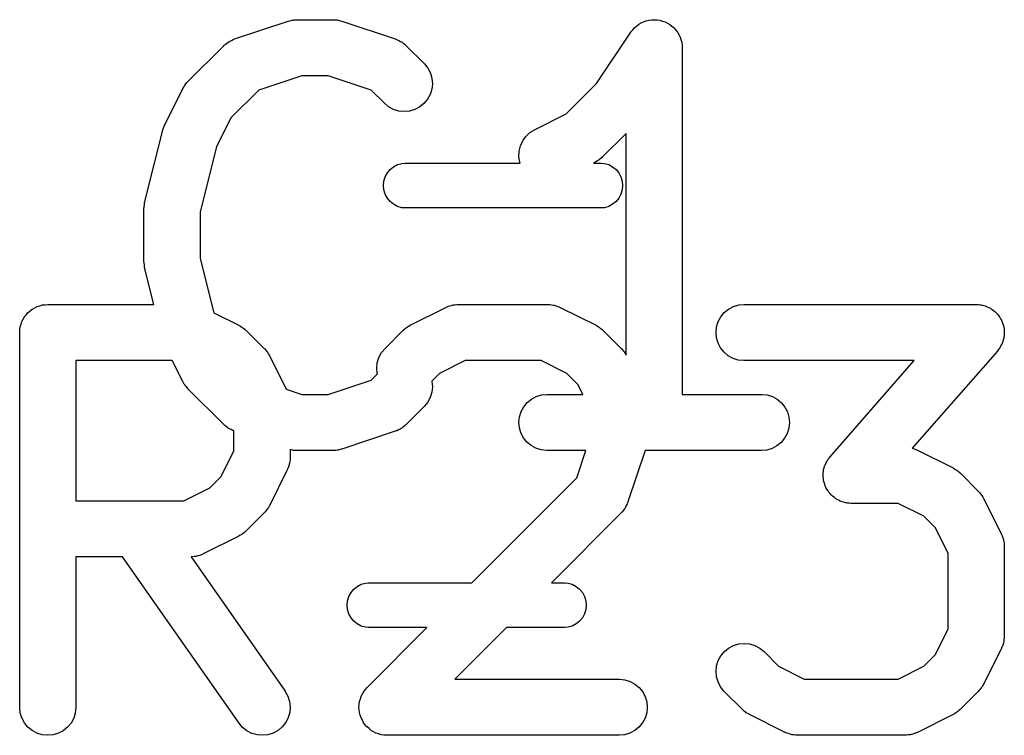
# Model space of a CAD drawing. Extents: x -0.18 to 2.54, y -2.17 to -0.07.
# Tile 34 of 39: x 1.9662 to 2.0695, y -0.8257 to -0.7505. Entities that reach past the tile are written whole.
import ezdxf

# ---------------------------------------------------------------- set-up
doc = ezdxf.new("R2010")
doc.units = 0
doc.header["$MEASUREMENT"] = 0
doc.layers.add('BLACK', color=7, linetype='CONTINUOUS')

msp = doc.modelspace()

# ---------------------------------------------------------------- linework, layer by layer
at = {"layer": 'BLACK', "linetype": 'CONTINUOUS'}
for p, q in [((1.99455, -0.750631), (1.99471, -0.750583)), ((1.99471, -0.750583), (1.99483, -0.750571)), ((1.99483, -0.750571), (1.99495, -0.750545)), ((1.99495, -0.750545), (1.99511, -0.750543)), ((1.99511, -0.750543), (1.99528, -0.750527)), ((1.99528, -0.750527), (1.99903, -0.750527)), ((1.99903, -0.750527), (1.99907, -0.750527)), ((1.99907, -0.750527), (1.99924, -0.750546)), ((1.99924, -0.750546), (1.9994, -0.75055)), ((1.9994, -0.75055), (1.99952, -0.750578)), ((1.99952, -0.750578), (1.99964, -0.750591)), ((1.99964, -0.750591), (1.9998, -0.750641)), ((2.03194, -0.750663), (2.03222, -0.750579)), ((2.03222, -0.750579), (2.03223, -0.750578)), ((2.03222, -0.750579), (2.03222, -0.750579)), ((2.03223, -0.750578), (2.0325, -0.750554)), ((2.0325, -0.750554), (2.0328, -0.750527)), ((2.0328, -0.750527), (2.0328, -0.750527)), ((2.0328, -0.750527), (2.0328, -0.750527)), ((2.0328, -0.750527), (2.03308, -0.750557)), ((2.03308, -0.750557), (2.03337, -0.750587)), ((2.03337, -0.750587), (2.03337, -0.750588)), ((2.03337, -0.750588), (2.03337, -0.750588)), ((2.03337, -0.750588), (2.03364, -0.750671)), ((1.98872, -0.752553), (1.99435, -0.750678)), ((1.99435, -0.750678), (1.99439, -0.750666)), ((1.99439, -0.750666), (1.99455, -0.750631)), ((1.9998, -0.750641), (1.99996, -0.750678)), ((1.99996, -0.750678), (2.00559, -0.752553)), ((2.03034, -0.751807), (2.03052, -0.751593)), ((2.03052, -0.751593), (2.03071, -0.75137)), ((2.03071, -0.751367), (2.03094, -0.751187)), ((2.03071, -0.751368), (2.03071, -0.751367)), ((2.03071, -0.75137), (2.03071, -0.751368)), ((2.03094, -0.751187), (2.03116, -0.751009)), ((2.03116, -0.751006), (2.03142, -0.750872)), ((2.03116, -0.751008), (2.03116, -0.751006)), ((2.03116, -0.751009), (2.03116, -0.751008)), ((2.03142, -0.750872), (2.03167, -0.750742)), ((2.03167, -0.75074), (2.03194, -0.750663)), ((2.03167, -0.750741), (2.03167, -0.75074)), ((2.03167, -0.750742), (2.03167, -0.750741)), ((2.03364, -0.750671), (2.03392, -0.750757)), ((2.03392, -0.750757), (2.03392, -0.750759)), ((2.03392, -0.750759), (2.03392, -0.750759)), ((2.03392, -0.750759), (2.03416, -0.750885)), ((2.03416, -0.750885), (2.03443, -0.751032)), ((2.03443, -0.751032), (2.03443, -0.751033)), ((2.03443, -0.751033), (2.03443, -0.751034)), ((2.03443, -0.751034), (2.03464, -0.751204)), ((2.03464, -0.751204), (2.03487, -0.751399)), ((2.03487, -0.751399), (2.03487, -0.751401)), ((2.03487, -0.751401), (2.03487, -0.751402)), ((2.03487, -0.751402), (2.03505, -0.751618)), ((2.03505, -0.751618), (2.03524, -0.751846)), ((1.98838, -0.752706), (1.98856, -0.752613)), ((1.98856, -0.752613), (1.98864, -0.752588)), ((1.98864, -0.752588), (1.98872, -0.752553)), ((2.00559, -0.752553), (2.00563, -0.752566)), ((2.00563, -0.752566), (2.00571, -0.752603)), ((2.00571, -0.752603), (2.00579, -0.752628)), ((2.00579, -0.752628), (2.00597, -0.752724)), ((2.02673, -0.757223), (2.03032, -0.751842)), ((2.03032, -0.751842), (2.03034, -0.751812)), ((2.03034, -0.751811), (2.03034, -0.751807)), ((2.03034, -0.751812), (2.03034, -0.751811)), ((2.03034, -0.751811), (2.03034, -0.751811)), ((2.03524, -0.751846), (2.03524, -0.751847)), ((2.03524, -0.751847), (2.03524, -0.751849)), ((2.03524, -0.751849), (2.03537, -0.752098)), ((2.03537, -0.752098), (2.03551, -0.752354)), ((2.03551, -0.752354), (2.03551, -0.752357)), ((2.03551, -0.752357), (2.03551, -0.752359)), ((2.03551, -0.752359), (2.03558, -0.752613)), ((2.03558, -0.752613), (2.03567, -0.752906)), ((1.98382, -0.757016), (1.98757, -0.753266)), ((1.98757, -0.753266), (1.9876, -0.753237)), ((1.9876, -0.753237), (1.98767, -0.753183)), ((1.98767, -0.753183), (1.98773, -0.75312)), ((1.98773, -0.75312), (1.98789, -0.753004)), ((1.98789, -0.753004), (1.98805, -0.752878)), ((1.98805, -0.752878), (1.98812, -0.752838)), ((1.98812, -0.752838), (1.9882, -0.752788)), ((1.9882, -0.752788), (1.98838, -0.752706)), ((2.00597, -0.752724), (2.00615, -0.752808)), ((2.00615, -0.752808), (2.00622, -0.75286)), ((2.00622, -0.75286), (2.0063, -0.752901)), ((2.0063, -0.752901), (2.00645, -0.753029)), ((2.00645, -0.753029), (2.00662, -0.753147)), ((2.00662, -0.753147), (2.00667, -0.753211)), ((2.00667, -0.753211), (2.00674, -0.753266)), ((2.00674, -0.753266), (2.00862, -0.755141)), ((2.03567, -0.752906), (2.03567, -0.752908)), ((2.03567, -0.752908), (2.03567, -0.752911)), ((2.03567, -0.752911), (2.0357, -0.753197)), ((2.0357, -0.753197), (2.03573, -0.75348)), ((2.03573, -0.75348), (2.03573, -0.789897)), ((2.00862, -0.755141), (2.00865, -0.755171)), ((2.00865, -0.755171), (2.00901, -0.755621)), ((2.00901, -0.755621), (2.00927, -0.756133)), ((1.99576, -0.756432), (1.99125, -0.757935)), ((1.99855, -0.756432), (1.99576, -0.756432)), ((2.00306, -0.757935), (1.99855, -0.756432)), ((2.00927, -0.756133), (2.00943, -0.756686)), ((2.00943, -0.756686), (2.00948, -0.75726)), ((1.98139, -0.761533), (1.98327, -0.757783)), ((1.98327, -0.757783), (1.98328, -0.757747)), ((1.98328, -0.757747), (1.98337, -0.757607)), ((1.98337, -0.757607), (1.98345, -0.757461)), ((1.98345, -0.757461), (1.98353, -0.757366)), ((1.98353, -0.757366), (1.9836, -0.757263)), ((1.9836, -0.757263), (1.98371, -0.757144)), ((1.98371, -0.757144), (1.98382, -0.757016)), ((2.00942, -0.757833), (2.00925, -0.758383)), ((2.00948, -0.75726), (2.00942, -0.757833)), ((2.02353, -0.760427), (2.02673, -0.757223)), ((1.99125, -0.757935), (1.98833, -0.760853)), ((2.00444, -0.759317), (2.00306, -0.757935)), ((2.00925, -0.758383), (2.00897, -0.758889)), ((2.00489, -0.759683), (2.00444, -0.759317)), ((2.00539, -0.759955), (2.00489, -0.759683)), ((2.00815, -0.759694), (2.00764, -0.759963)), ((2.0086, -0.759332), (2.00815, -0.759694)), ((2.00897, -0.758889), (2.0086, -0.759332)), ((1.98833, -0.760853), (1.98682, -0.763884)), ((2.00595, -0.760124), (2.00539, -0.759955)), ((2.00652, -0.760182), (2.00595, -0.760124)), ((2.00709, -0.760128), (2.00652, -0.760182)), ((2.00764, -0.759963), (2.00709, -0.760128)), ((2.02021, -0.762087), (2.02353, -0.760427)), ((1.98118, -0.762071), (1.98128, -0.761814)), ((1.98128, -0.761814), (1.98138, -0.761557)), ((1.98138, -0.761557), (1.98139, -0.761546)), ((1.98139, -0.761546), (1.98139, -0.761533)), ((1.97929, -0.769636), (1.98117, -0.762137)), ((1.98117, -0.762137), (1.98118, -0.762097)), ((1.98118, -0.762085), (1.98118, -0.762071)), ((1.98118, -0.762097), (1.98118, -0.762085)), ((2.01897, -0.763259), (2.0193, -0.76279)), ((2.0193, -0.76279), (2.01972, -0.762394)), ((2.01972, -0.762394), (2.02021, -0.762087)), ((2.02982, -0.762483), (2.02736, -0.764941)), ((2.02982, -0.785768), (2.02982, -0.762483)), ((1.98682, -0.763884), (1.98511, -0.770716)), ((2.0186, -0.764346), (2.01873, -0.763785)), ((2.01873, -0.763785), (2.01897, -0.763259)), ((2.01858, -0.764922), (2.0186, -0.764346)), ((2.01867, -0.765491), (2.01858, -0.764922)), ((2.02721, -0.765074), (2.02708, -0.765188)), ((2.02734, -0.76497), (2.02721, -0.765074)), ((2.02736, -0.764941), (2.02734, -0.76497)), ((2.00505, -0.766274), (2.00541, -0.765979)), ((2.00541, -0.765979), (2.00582, -0.76576)), ((2.00582, -0.76576), (2.00627, -0.765625)), ((2.00627, -0.765625), (2.00661, -0.765591)), ((2.00661, -0.765591), (2.01871, -0.765591)), ((2.01871, -0.765591), (2.01867, -0.765491)), ((2.0266, -0.765494), (2.0264, -0.765591)), ((2.0264, -0.765591), (2.02721, -0.765591)), ((2.02674, -0.765406), (2.0266, -0.765494)), ((2.02688, -0.76533), (2.02674, -0.765406)), ((2.02698, -0.765253), (2.02688, -0.76533)), ((2.02708, -0.765188), (2.02698, -0.765253)), ((2.02721, -0.765591), (2.02755, -0.765625)), ((2.02755, -0.765625), (2.028, -0.76576)), ((2.028, -0.76576), (2.02841, -0.765979)), ((2.02841, -0.765979), (2.02877, -0.766274)), ((2.0044, -0.76749), (2.00454, -0.767044)), ((2.00454, -0.767044), (2.00476, -0.766634)), ((2.00476, -0.766634), (2.00505, -0.766274)), ((2.02877, -0.766274), (2.02906, -0.766634)), ((2.02906, -0.766634), (2.02928, -0.767044)), ((2.02928, -0.767044), (2.02942, -0.76749)), ((2.00436, -0.767953), (2.0044, -0.76749)), ((2.0044, -0.768416), (2.00436, -0.767953)), ((2.02942, -0.76749), (2.02946, -0.767953)), ((2.02946, -0.767953), (2.02942, -0.768416)), ((2.00454, -0.768861), (2.0044, -0.768416)), ((2.00476, -0.769271), (2.00454, -0.768861)), ((2.02928, -0.768861), (2.02906, -0.769271)), ((2.02942, -0.768416), (2.02928, -0.768861)), ((1.97921, -0.770206), (1.97924, -0.769972)), ((1.97921, -0.770259), (1.97921, -0.770206)), ((1.97924, -0.769972), (1.97927, -0.769739)), ((1.97927, -0.769739), (1.97928, -0.769688)), ((1.97928, -0.769688), (1.97929, -0.769636)), ((2.00505, -0.769631), (2.00476, -0.769271)), ((2.00541, -0.769926), (2.00505, -0.769631)), ((2.00582, -0.770146), (2.00541, -0.769926)), ((2.00627, -0.770281), (2.00582, -0.770146)), ((2.028, -0.770146), (2.02755, -0.770281)), ((2.02841, -0.769926), (2.028, -0.770146)), ((2.02877, -0.769631), (2.02841, -0.769926)), ((2.02906, -0.769271), (2.02877, -0.769631)), ((1.9792, -0.770311), (1.97921, -0.770259)), ((1.9792, -0.770352), (1.9792, -0.770311)), ((1.9792, -0.775977), (1.9792, -0.770352)), ((1.98511, -0.770716), (1.98511, -0.775613)), ((2.00661, -0.770315), (2.00627, -0.770281)), ((2.02721, -0.770315), (2.00661, -0.770315)), ((2.02755, -0.770281), (2.02721, -0.770315)), ((1.97921, -0.776029), (1.9792, -0.775977)), ((1.97921, -0.776082), (1.97921, -0.776029)), ((1.97924, -0.776315), (1.97921, -0.776082)), ((1.97926, -0.77655), (1.97924, -0.776315)), ((1.98511, -0.775613), (1.98654, -0.781317)), ((1.97928, -0.776601), (1.97926, -0.77655)), ((1.97928, -0.776653), (1.97928, -0.776601)), ((1.97929, -0.776693), (1.97928, -0.776653)), ((1.98023, -0.780448), (1.97929, -0.776693)), ((1.968, -0.780663), (1.96826, -0.780584)), ((1.96826, -0.780584), (1.96853, -0.780504)), ((1.96853, -0.780504), (1.96854, -0.780503)), ((1.96854, -0.780503), (1.96855, -0.7805)), ((1.96855, -0.7805), (1.96883, -0.780475)), ((1.96883, -0.780475), (1.9691, -0.780448)), ((1.9691, -0.780448), (1.98023, -0.780448)), ((2.01129, -0.780612), (2.01148, -0.780543)), ((2.01148, -0.780543), (2.01157, -0.780529)), ((2.01157, -0.780529), (2.01165, -0.780504)), ((2.01165, -0.780504), (2.01185, -0.780485)), ((2.01185, -0.780485), (2.01205, -0.780453)), ((2.01205, -0.780453), (2.01214, -0.780456)), ((2.01214, -0.780456), (2.01222, -0.780448)), ((2.01222, -0.780448), (2.0216, -0.780448)), ((2.0216, -0.780448), (2.02164, -0.780448)), ((2.02164, -0.780448), (2.02172, -0.780458)), ((2.02172, -0.780458), (2.02181, -0.780456)), ((2.02181, -0.780456), (2.02201, -0.78049)), ((2.02201, -0.78049), (2.02221, -0.780513)), ((2.02221, -0.780513), (2.02229, -0.780539)), ((2.02229, -0.780539), (2.02238, -0.780554)), ((2.02238, -0.780554), (2.02257, -0.780626)), ((2.04109, -0.780671), (2.04165, -0.780504)), ((2.04165, -0.780504), (2.04222, -0.780448)), ((2.04222, -0.780448), (2.06659, -0.780448)), ((2.06659, -0.780448), (2.06663, -0.780448)), ((2.06663, -0.780448), (2.06682, -0.780469)), ((2.06682, -0.780469), (2.067, -0.780477)), ((2.067, -0.780477), (2.0671, -0.780501)), ((2.0671, -0.780501), (2.0672, -0.780513)), ((2.0672, -0.780513), (2.06738, -0.780569)), ((2.06738, -0.780569), (2.06756, -0.780612)), ((1.96667, -0.781733), (1.96685, -0.781519)), ((1.96685, -0.781519), (1.96702, -0.781306)), ((1.96702, -0.781306), (1.96703, -0.781299)), ((1.96703, -0.781299), (1.96704, -0.781291)), ((1.96704, -0.781291), (1.96725, -0.781118)), ((1.96725, -0.781118), (1.96747, -0.780941)), ((1.96747, -0.780941), (1.96748, -0.780936)), ((1.96748, -0.780936), (1.96749, -0.78093)), ((1.96749, -0.78093), (1.96773, -0.780801)), ((1.96773, -0.780801), (1.96798, -0.780671)), ((1.96798, -0.780671), (1.96799, -0.780668)), ((1.96799, -0.780668), (1.968, -0.780663)), ((1.98654, -0.781317), (1.98917, -0.782635)), ((2.00715, -0.782635), (2.0109, -0.78076)), ((2.0109, -0.78076), (2.01094, -0.780742)), ((2.01094, -0.780742), (2.01102, -0.780712)), ((2.01102, -0.780712), (2.0111, -0.780671)), ((2.0111, -0.780671), (2.01129, -0.780612)), ((2.02257, -0.780626), (2.02276, -0.780687)), ((2.02276, -0.780687), (2.02284, -0.780729)), ((2.02284, -0.780729), (2.02292, -0.78076)), ((2.02292, -0.78076), (2.02667, -0.782635)), ((2.03977, -0.78175), (2.04014, -0.781306)), ((2.04014, -0.781306), (2.04058, -0.780941)), ((2.04058, -0.780941), (2.04109, -0.780671)), ((2.06756, -0.780612), (2.06766, -0.780656)), ((2.06766, -0.780656), (2.06775, -0.780687)), ((2.06775, -0.780687), (2.06792, -0.780776)), ((2.06792, -0.780776), (2.06808, -0.780854)), ((2.06808, -0.780854), (2.06817, -0.780915)), ((2.06817, -0.780915), (2.06826, -0.780964)), ((2.06826, -0.780964), (2.0684, -0.781083)), ((2.0684, -0.781083), (2.06855, -0.781192)), ((2.06855, -0.781192), (2.06862, -0.781268)), ((2.06862, -0.781268), (2.0687, -0.781335)), ((2.0687, -0.781335), (2.06882, -0.781479)), ((2.06882, -0.781479), (2.06894, -0.781615)), ((2.06894, -0.781615), (2.069, -0.781703)), ((1.96621, -0.782787), (1.9663, -0.782523)), ((1.9663, -0.782523), (1.96638, -0.782257)), ((1.96638, -0.782257), (1.96639, -0.782247)), ((1.96639, -0.782238), (1.96652, -0.781993)), ((1.96639, -0.782247), (1.96639, -0.782238)), ((1.96652, -0.781993), (1.96665, -0.78175)), ((1.96665, -0.78175), (1.96666, -0.781742)), ((1.96666, -0.781742), (1.96667, -0.781733)), ((1.98917, -0.782635), (1.98921, -0.782653)), ((1.98921, -0.782653), (1.98935, -0.782744)), ((2.00701, -0.782723), (2.00715, -0.782635)), ((2.02667, -0.782635), (2.0267, -0.782653)), ((2.0267, -0.782653), (2.02684, -0.782744)), ((2.03933, -0.782807), (2.0395, -0.782257)), ((2.0395, -0.782257), (2.03977, -0.78175)), ((2.069, -0.781703), (2.06906, -0.781784)), ((2.06906, -0.781784), (2.06915, -0.781948)), ((2.06915, -0.781948), (2.06924, -0.782106)), ((2.06924, -0.782106), (2.06928, -0.782203)), ((2.06928, -0.782203), (2.06933, -0.782295)), ((2.06933, -0.782295), (2.06938, -0.782472)), ((2.06938, -0.782472), (2.06945, -0.782646)), ((2.06945, -0.782646), (2.06946, -0.782748)), ((1.96615, -0.78336), (1.96618, -0.783082)), ((1.96615, -0.78338), (1.96615, -0.78336)), ((1.96615, -0.783381), (1.96615, -0.78338)), ((1.96615, -0.78338), (1.96615, -0.78338)), ((1.96615, -0.783401), (1.96615, -0.783381)), ((1.96615, -0.822771), (1.96615, -0.783401)), ((1.96618, -0.783082), (1.96621, -0.782807)), ((1.96621, -0.782797), (1.96621, -0.782787)), ((1.96621, -0.782807), (1.96621, -0.782797)), ((1.98935, -0.782744), (1.98949, -0.782822)), ((1.98949, -0.782822), (1.98959, -0.7829)), ((1.98959, -0.7829), (1.98969, -0.782967)), ((1.98969, -0.782967), (1.98981, -0.783082)), ((1.98981, -0.783082), (1.98994, -0.783188)), ((1.98994, -0.783188), (1.99181, -0.785062)), ((2.00451, -0.785062), (2.00639, -0.783188)), ((2.00639, -0.783188), (2.00641, -0.783159)), ((2.00641, -0.783159), (2.00654, -0.783055)), ((2.00654, -0.783055), (2.00666, -0.782941)), ((2.00666, -0.782941), (2.00677, -0.782876)), ((2.00677, -0.782876), (2.00686, -0.782799)), ((2.00686, -0.782799), (2.00701, -0.782723)), ((2.02684, -0.782744), (2.02699, -0.782822)), ((2.02699, -0.782822), (2.02708, -0.7829)), ((2.02708, -0.7829), (2.02719, -0.782967)), ((2.02719, -0.782967), (2.02731, -0.783082)), ((2.02731, -0.783082), (2.02743, -0.783188)), ((2.02743, -0.783188), (2.02931, -0.785062)), ((2.03927, -0.78338), (2.03933, -0.782807)), ((2.03932, -0.783954), (2.03927, -0.78338)), ((2.06946, -0.782748), (2.06949, -0.782847)), ((2.06949, -0.782847), (2.06951, -0.783032)), ((2.06951, -0.783032), (2.06954, -0.783215)), ((2.06954, -0.783421), (2.06952, -0.783605)), ((2.06952, -0.783605), (2.06952, -0.783791)), ((2.06954, -0.783215), (2.06953, -0.783318)), ((2.06953, -0.783318), (2.06954, -0.783421)), ((2.03948, -0.784507), (2.03932, -0.783954)), ((2.03975, -0.785018), (2.03948, -0.784507)), ((2.06922, -0.784708), (2.06915, -0.784877)), ((2.06931, -0.784545), (2.06922, -0.784708)), ((2.06934, -0.784446), (2.06931, -0.784545)), ((2.06939, -0.784352), (2.06934, -0.784446)), ((2.06943, -0.784171), (2.06939, -0.784352)), ((2.06948, -0.783995), (2.06943, -0.784171)), ((2.06949, -0.783892), (2.06948, -0.783995)), ((2.06952, -0.783791), (2.06949, -0.783892)), ((1.99181, -0.785062), (1.99184, -0.785092)), ((1.99184, -0.785092), (1.99195, -0.785221)), ((1.99195, -0.785221), (1.99206, -0.785342)), ((1.99206, -0.785342), (1.99213, -0.785446)), ((1.99213, -0.785446), (1.9922, -0.785542)), ((1.9922, -0.785542), (1.99228, -0.785689)), ((1.99228, -0.785689), (1.99237, -0.78583)), ((2.00387, -0.786016), (2.00414, -0.785508)), ((2.00414, -0.785508), (2.00451, -0.785062)), ((2.02931, -0.785062), (2.02934, -0.785092)), ((2.02934, -0.785092), (2.02944, -0.785221)), ((2.02944, -0.785221), (2.02955, -0.785342)), ((2.02955, -0.785342), (2.02962, -0.785446)), ((2.02962, -0.785446), (2.0297, -0.785542)), ((2.0297, -0.785542), (2.02977, -0.785689)), ((2.02977, -0.785689), (2.02982, -0.785768)), ((2.04011, -0.785467), (2.03975, -0.785018)), ((2.04055, -0.785837), (2.04011, -0.785467)), ((2.06881, -0.785345), (2.05988, -0.795554)), ((2.06892, -0.785194), (2.06881, -0.785345)), ((2.06904, -0.785052), (2.06892, -0.785194)), ((2.06909, -0.784961), (2.06904, -0.785052)), ((2.06915, -0.784877), (2.06909, -0.784961)), ((1.97206, -0.786354), (1.97206, -0.80107)), ((1.98217, -0.786354), (1.97206, -0.786354)), ((1.98327, -0.788546), (1.98217, -0.786354)), ((1.99237, -0.78583), (1.99413, -0.789353)), ((2.00365, -0.78714), (2.0037, -0.786567)), ((2.0037, -0.786567), (2.00387, -0.786016)), ((2.01292, -0.786354), (2.01022, -0.787702)), ((2.0209, -0.786354), (2.01292, -0.786354)), ((2.0236, -0.787702), (2.0209, -0.786354)), ((2.04106, -0.786115), (2.04055, -0.785837)), ((2.0416, -0.786289), (2.04106, -0.786115)), ((2.04218, -0.786353), (2.0416, -0.786289)), ((2.04222, -0.786354), (2.04218, -0.786353)), ((2.06008, -0.786354), (2.04222, -0.786354)), ((2.05125, -0.796455), (2.06008, -0.786354)), ((2.00306, -0.788394), (2.00371, -0.787744)), ((2.0037, -0.787714), (2.00365, -0.78714)), ((2.00371, -0.787744), (2.0037, -0.787714)), ((2.01022, -0.787702), (2.00942, -0.788506)), ((2.02479, -0.788899), (2.0236, -0.787702)), ((1.98335, -0.788686), (1.98327, -0.788546)), ((1.98343, -0.788834), (1.98335, -0.788686)), ((1.98351, -0.788929), (1.98343, -0.788834)), ((1.99855, -0.789897), (2.00306, -0.788394)), ((2.00942, -0.788506), (2.00943, -0.788537)), ((2.00943, -0.788537), (2.00948, -0.78911)), ((1.98357, -0.789034), (1.98351, -0.788929)), ((1.98369, -0.789154), (1.98357, -0.789034)), ((1.98379, -0.789284), (1.98369, -0.789154)), ((1.98382, -0.789313), (1.98379, -0.789284)), ((1.98757, -0.793063), (1.98382, -0.789313)), ((1.99413, -0.789353), (1.99576, -0.789897)), ((1.99576, -0.789897), (1.99855, -0.789897)), ((2.00942, -0.789684), (2.00925, -0.790235)), ((2.00948, -0.78911), (2.00942, -0.789684)), ((2.02095, -0.789953), (2.02153, -0.789897)), ((2.02153, -0.789897), (2.02529, -0.789897)), ((2.02529, -0.789897), (2.02479, -0.788899)), ((2.03573, -0.789897), (2.04402, -0.789897)), ((2.04402, -0.789897), (2.04407, -0.789897)), ((2.04407, -0.789897), (2.04464, -0.789961)), ((2.00898, -0.790743), (2.00862, -0.791188)), ((2.00925, -0.790235), (2.00898, -0.790743)), ((2.01908, -0.791198), (2.01945, -0.790754)), ((2.01945, -0.790754), (2.01989, -0.79039)), ((2.01989, -0.79039), (2.0204, -0.79012)), ((2.0204, -0.79012), (2.02095, -0.789953)), ((2.04464, -0.789961), (2.04519, -0.790136)), ((2.04519, -0.790136), (2.04569, -0.790413)), ((2.04569, -0.790413), (2.04613, -0.790784)), ((2.04613, -0.790784), (2.04649, -0.791233)), ((2.00862, -0.791188), (2.00674, -0.793063)), ((2.01863, -0.792256), (2.0188, -0.791705)), ((2.0188, -0.791705), (2.01908, -0.791198)), ((2.04649, -0.791233), (2.04676, -0.791744)), ((2.04676, -0.791744), (2.04692, -0.792296)), ((2.01857, -0.792829), (2.01863, -0.792256)), ((2.01863, -0.793403), (2.01857, -0.792829)), ((2.04692, -0.792296), (2.04698, -0.79287)), ((2.04698, -0.79287), (2.04692, -0.793443)), ((1.98764, -0.793118), (1.98757, -0.793063)), ((1.98769, -0.793182), (1.98764, -0.793118)), ((1.98786, -0.7933), (1.98769, -0.793182)), ((1.98801, -0.793429), (1.98786, -0.7933)), ((1.98809, -0.79347), (1.98801, -0.793429)), ((1.98816, -0.793521), (1.98809, -0.79347)), ((1.98834, -0.793605), (1.98816, -0.793521)), ((1.98852, -0.793701), (1.98834, -0.793605)), ((1.9886, -0.793726), (1.98852, -0.793701)), ((1.98865, -0.793746), (1.9886, -0.793726)), ((1.98865, -0.795827), (1.98865, -0.793746)), ((2.00559, -0.793776), (1.99996, -0.795651)), ((2.00567, -0.793741), (2.00559, -0.793776)), ((2.00575, -0.793716), (2.00567, -0.793741)), ((2.00593, -0.793624), (2.00575, -0.793716)), ((2.00611, -0.793541), (2.00593, -0.793624)), ((2.00619, -0.793491), (2.00611, -0.793541)), ((2.00626, -0.793451), (2.00619, -0.793491)), ((2.00642, -0.793325), (2.00626, -0.793451)), ((2.00658, -0.793209), (2.00642, -0.793325)), ((2.00664, -0.793146), (2.00658, -0.793209)), ((2.00671, -0.793092), (2.00664, -0.793146)), ((2.00674, -0.793063), (2.00671, -0.793092)), ((2.01879, -0.793956), (2.01863, -0.793403)), ((2.01906, -0.794466), (2.01879, -0.793956)), ((2.04675, -0.793994), (2.04647, -0.794501)), ((2.04692, -0.793443), (2.04675, -0.793994)), ((2.01942, -0.794916), (2.01906, -0.794466)), ((2.01986, -0.795286), (2.01942, -0.794916)), ((2.0461, -0.794945), (2.04566, -0.795309)), ((2.04647, -0.794501), (2.0461, -0.794945)), ((1.9873, -0.798525), (1.98865, -0.795827)), ((1.99467, -0.795738), (1.99455, -0.795702)), ((1.99455, -0.795702), (1.99455, -0.796524)), ((1.99479, -0.795752), (1.99467, -0.795738)), ((1.99491, -0.795779), (1.99479, -0.795752)), ((1.99507, -0.795784), (1.99491, -0.795779)), ((1.99524, -0.795802), (1.99507, -0.795784)), ((1.99528, -0.795802), (1.99524, -0.795802)), ((1.99903, -0.795802), (1.99528, -0.795802)), ((1.9992, -0.795786), (1.99903, -0.795802)), ((1.99936, -0.795784), (1.9992, -0.795786)), ((1.99948, -0.795758), (1.99936, -0.795784)), ((1.9996, -0.795746), (1.99948, -0.795758)), ((1.99976, -0.795698), (1.9996, -0.795746)), ((1.99992, -0.795664), (1.99976, -0.795698)), ((1.99996, -0.795651), (1.99992, -0.795664)), ((2.02036, -0.795564), (2.01986, -0.795286)), ((2.02091, -0.795738), (2.02036, -0.795564)), ((2.02149, -0.795802), (2.02091, -0.795738)), ((2.02153, -0.795802), (2.02149, -0.795802)), ((2.0256, -0.795802), (2.02153, -0.795802)), ((2.02464, -0.798679), (2.0256, -0.795802)), ((2.03182, -0.795802), (2.03002, -0.801207)), ((2.04402, -0.795802), (2.03182, -0.795802)), ((2.0446, -0.795746), (2.04402, -0.795802)), ((2.04515, -0.79558), (2.0446, -0.795746)), ((2.04566, -0.795309), (2.04515, -0.79558)), ((2.05988, -0.795554), (2.06006, -0.795624)), ((2.06006, -0.795624), (2.06025, -0.795685)), ((2.06025, -0.795685), (2.06033, -0.795727)), ((2.06033, -0.795727), (2.06041, -0.795758)), ((2.06041, -0.795758), (2.06416, -0.797633)), ((1.99451, -0.796938), (1.99449, -0.797138)), ((1.99455, -0.796739), (1.99451, -0.796938)), ((1.99455, -0.796565), (1.99454, -0.796652)), ((1.99454, -0.796652), (1.99455, -0.796739)), ((1.99455, -0.796524), (1.99455, -0.796565)), ((2.05075, -0.797255), (2.05083, -0.797092)), ((2.05083, -0.797092), (2.05091, -0.796923)), ((2.05091, -0.796923), (2.05097, -0.796839)), ((2.05097, -0.796839), (2.05102, -0.796748)), ((2.05102, -0.796748), (2.05114, -0.796605)), ((2.05114, -0.796605), (2.05125, -0.796455)), ((1.99424, -0.797845), (1.99237, -0.801594)), ((1.99427, -0.797764), (1.99424, -0.797845)), ((1.99431, -0.797687), (1.99427, -0.797764)), ((1.99437, -0.797495), (1.99431, -0.797687)), ((1.99445, -0.797307), (1.99437, -0.797495)), ((1.99446, -0.797221), (1.99445, -0.797307)), ((1.99449, -0.797138), (1.99446, -0.797221)), ((2.05053, -0.798194), (2.05054, -0.798009)), ((2.05054, -0.798009), (2.05056, -0.797908)), ((2.05056, -0.797908), (2.05057, -0.797805)), ((2.05057, -0.797805), (2.05063, -0.797628)), ((2.05063, -0.797628), (2.05067, -0.797448)), ((2.05067, -0.797448), (2.05071, -0.797354)), ((2.05071, -0.797354), (2.05075, -0.797255)), ((2.06416, -0.797633), (2.0642, -0.797651)), ((2.0642, -0.797651), (2.06434, -0.797742)), ((2.06434, -0.797742), (2.06448, -0.79782)), ((2.06448, -0.79782), (2.06458, -0.797898)), ((2.06458, -0.797898), (2.06468, -0.797965)), ((2.06468, -0.797965), (2.0648, -0.798081)), ((2.0648, -0.798081), (2.06493, -0.798186)), ((1.9861, -0.799722), (1.9873, -0.798525)), ((2.01363, -0.809685), (2.02464, -0.798679)), ((2.05051, -0.798378), (2.05053, -0.798194)), ((2.05052, -0.798481), (2.05051, -0.798378)), ((2.05052, -0.798585), (2.05052, -0.798481)), ((2.05055, -0.798768), (2.05052, -0.798585)), ((2.05057, -0.798952), (2.05055, -0.798768)), ((2.0506, -0.799052), (2.05057, -0.798952)), ((2.05061, -0.799154), (2.0506, -0.799052)), ((2.05068, -0.799327), (2.05061, -0.799154)), ((2.06493, -0.798186), (2.0668, -0.800061)), ((1.9834, -0.80107), (1.9861, -0.799722)), ((2.05073, -0.799505), (2.05068, -0.799327)), ((2.05078, -0.799597), (2.05073, -0.799505)), ((2.05081, -0.799694), (2.05078, -0.799597)), ((2.05091, -0.799852), (2.05081, -0.799694)), ((2.051, -0.800016), (2.05091, -0.799852)), ((2.05106, -0.800096), (2.051, -0.800016)), ((2.05112, -0.800185), (2.05106, -0.800096)), ((2.05124, -0.800321), (2.05112, -0.800185)), ((2.0668, -0.800061), (2.06683, -0.80009)), ((2.06683, -0.80009), (2.06694, -0.800219)), ((2.06694, -0.800219), (2.06705, -0.80034)), ((1.97206, -0.80107), (1.9834, -0.80107)), ((2.03001, -0.801246), (2.02997, -0.801326)), ((2.03002, -0.801207), (2.03001, -0.801246)), ((2.05136, -0.800465), (2.05124, -0.800321)), ((2.05144, -0.800531), (2.05136, -0.800465)), ((2.05151, -0.800607), (2.05144, -0.800531)), ((2.05166, -0.800716), (2.05151, -0.800607)), ((2.0518, -0.800835), (2.05166, -0.800716)), ((2.05189, -0.800885), (2.0518, -0.800835)), ((2.05197, -0.800946), (2.05189, -0.800885)), ((2.05214, -0.801024), (2.05197, -0.800946)), ((2.0523, -0.801113), (2.05214, -0.801024)), ((2.0524, -0.801144), (2.0523, -0.801113)), ((2.0525, -0.801188), (2.0524, -0.801144)), ((2.05268, -0.801231), (2.0525, -0.801188)), ((2.05285, -0.801287), (2.05268, -0.801231)), ((2.06705, -0.80034), (2.06712, -0.800444)), ((2.06712, -0.800444), (2.06719, -0.80054)), ((2.06719, -0.80054), (2.06727, -0.800687)), ((2.06727, -0.800687), (2.06736, -0.800828)), ((2.06736, -0.800828), (2.06923, -0.804577)), ((1.99192, -0.802233), (1.99181, -0.802362)), ((1.99203, -0.802114), (1.99192, -0.802233)), ((1.9921, -0.802011), (1.99203, -0.802114)), ((1.99218, -0.801916), (1.9921, -0.802011)), ((1.99226, -0.80177), (1.99218, -0.801916)), ((1.99235, -0.801631), (1.99226, -0.80177)), ((1.99237, -0.801594), (1.99235, -0.801631)), ((2.02936, -0.802294), (2.02931, -0.802362)), ((2.02943, -0.802235), (2.02936, -0.802294)), ((2.02955, -0.802072), (2.02943, -0.802235)), ((2.02967, -0.801916), (2.02955, -0.802072)), ((2.02972, -0.80184), (2.02967, -0.801916)), ((2.02977, -0.801769), (2.02972, -0.80184)), ((2.02985, -0.801586), (2.02977, -0.801769)), ((2.02995, -0.801408), (2.02985, -0.801586)), ((2.02997, -0.801326), (2.02995, -0.801408)), ((2.05296, -0.801299), (2.05285, -0.801287)), ((2.05306, -0.801323), (2.05296, -0.801299)), ((2.05324, -0.801331), (2.05306, -0.801323)), ((2.05343, -0.801351), (2.05324, -0.801331)), ((2.05347, -0.801352), (2.05343, -0.801351)), ((2.05839, -0.801352), (2.05347, -0.801352)), ((2.06109, -0.8027), (2.05839, -0.801352)), ((1.99181, -0.802362), (1.98994, -0.804236)), ((2.02931, -0.802362), (2.02199, -0.809685)), ((2.06229, -0.803898), (2.06109, -0.8027)), ((1.98978, -0.804369), (1.98966, -0.804483)), ((1.98991, -0.804265), (1.98978, -0.804369)), ((1.98994, -0.804236), (1.98991, -0.804265)), ((2.06364, -0.806595), (2.06229, -0.803898)), ((1.98917, -0.804789), (1.98542, -0.806664)), ((1.98931, -0.804701), (1.98917, -0.804789)), ((1.98946, -0.804625), (1.98931, -0.804701)), ((1.98955, -0.804548), (1.98946, -0.804625)), ((1.98966, -0.804483), (1.98955, -0.804548)), ((2.06923, -0.804577), (2.06925, -0.804614)), ((2.06925, -0.804614), (2.06928, -0.804696)), ((2.06928, -0.804696), (2.06932, -0.804773)), ((2.06932, -0.804773), (2.06938, -0.804966)), ((2.06938, -0.804966), (2.06945, -0.805155)), ((2.06945, -0.805155), (2.06946, -0.805241)), ((2.06946, -0.805241), (2.06949, -0.805324)), ((2.06949, -0.805324), (2.06951, -0.805526)), ((2.06951, -0.805526), (2.06954, -0.805725)), ((2.06954, -0.805725), (2.06954, -0.805812)), ((2.06954, -0.805812), (2.06954, -0.805898)), ((2.06954, -0.805898), (2.06954, -0.815272)), ((1.97694, -0.806976), (1.97206, -0.806976)), ((1.97206, -0.806976), (1.97206, -0.822771)), ((1.98918, -0.824464), (1.97694, -0.806976)), ((1.98419, -0.806968), (1.98414, -0.806972)), ((1.98414, -0.806972), (1.99402, -0.821078)), ((1.98427, -0.806971), (1.98419, -0.806968)), ((1.98447, -0.806939), (1.98427, -0.806971)), ((1.98467, -0.80692), (1.98447, -0.806939)), ((1.98476, -0.806895), (1.98467, -0.80692)), ((1.98484, -0.806881), (1.98476, -0.806895)), ((1.98503, -0.806812), (1.98484, -0.806881)), ((1.98523, -0.806753), (1.98503, -0.806812)), ((1.9853, -0.806712), (1.98523, -0.806753)), ((1.98538, -0.806682), (1.9853, -0.806712)), ((1.98542, -0.806664), (1.98538, -0.806682)), ((2.06364, -0.814575), (2.06364, -0.806595)), ((2.00094, -0.810729), (2.00123, -0.810369)), ((2.00123, -0.810369), (2.00159, -0.810074)), ((2.00159, -0.810074), (2.002, -0.809854)), ((2.002, -0.809854), (2.00245, -0.809719)), ((2.00245, -0.809719), (2.00279, -0.809685)), ((2.00279, -0.809685), (2.01363, -0.809685)), ((2.02199, -0.809685), (2.02339, -0.809685)), ((2.02339, -0.809685), (2.02373, -0.809719)), ((2.02373, -0.809719), (2.02418, -0.809854)), ((2.02418, -0.809854), (2.02459, -0.810074)), ((2.02459, -0.810074), (2.02495, -0.810369)), ((2.02495, -0.810369), (2.02524, -0.810729)), ((2.00054, -0.812047), (2.00058, -0.811584)), ((2.00058, -0.811584), (2.00072, -0.811139)), ((2.00072, -0.811139), (2.00094, -0.810729)), ((2.02524, -0.810729), (2.02546, -0.811139)), ((2.02546, -0.811139), (2.0256, -0.811584)), ((2.0256, -0.811584), (2.02564, -0.812047)), ((2.00058, -0.81251), (2.00054, -0.812047)), ((2.00072, -0.812956), (2.00058, -0.81251)), ((2.0256, -0.81251), (2.02546, -0.812956)), ((2.02564, -0.812047), (2.0256, -0.81251)), ((2.00094, -0.813366), (2.00072, -0.812956)), ((2.00123, -0.813726), (2.00094, -0.813366)), ((2.02524, -0.813366), (2.02495, -0.813726)), ((2.02546, -0.812956), (2.02524, -0.813366)), ((2.00159, -0.814021), (2.00123, -0.813726)), ((2.002, -0.81424), (2.00159, -0.814021)), ((2.00245, -0.814375), (2.002, -0.81424)), ((2.00279, -0.814409), (2.00245, -0.814375)), ((2.00264, -0.820683), (2.00891, -0.814409)), ((2.00891, -0.814409), (2.00279, -0.814409)), ((2.01726, -0.814409), (2.01185, -0.819818)), ((2.02339, -0.814409), (2.01726, -0.814409)), ((2.02373, -0.814375), (2.02339, -0.814409)), ((2.02418, -0.81424), (2.02373, -0.814375)), ((2.02459, -0.814021), (2.02418, -0.81424)), ((2.02495, -0.813726), (2.02459, -0.814021)), ((2.06229, -0.817272), (2.06364, -0.814575)), ((2.0695, -0.815685), (2.06948, -0.815886)), ((2.06954, -0.815486), (2.0695, -0.815685)), ((2.06954, -0.815313), (2.06953, -0.815399)), ((2.06953, -0.815399), (2.06954, -0.815486)), ((2.06954, -0.815272), (2.06954, -0.815313)), ((2.04015, -0.816919), (2.04059, -0.816556)), ((2.04059, -0.816556), (2.0411, -0.816287)), ((2.0411, -0.816287), (2.04166, -0.816123)), ((2.04166, -0.816123), (2.04223, -0.816069)), ((2.04223, -0.816069), (2.0428, -0.816127)), ((2.0428, -0.816127), (2.04335, -0.816295)), ((2.04335, -0.816295), (2.04386, -0.816568)), ((2.04386, -0.816568), (2.04431, -0.816933)), ((2.06923, -0.816592), (2.06736, -0.820342)), ((2.06926, -0.816511), (2.06923, -0.816592)), ((2.0693, -0.816435), (2.06926, -0.816511)), ((2.06937, -0.816243), (2.0693, -0.816435)), ((2.06944, -0.816054), (2.06937, -0.816243)), ((2.06945, -0.815968), (2.06944, -0.816054)), ((2.06948, -0.815886), (2.06945, -0.815968)), ((2.0395, -0.817868), (2.03978, -0.817362)), ((2.03978, -0.817362), (2.04015, -0.816919)), ((2.04431, -0.816933), (2.04584, -0.818469)), ((2.06109, -0.818469), (2.06229, -0.817272)), ((2.03927, -0.81899), (2.03933, -0.818418)), ((2.03933, -0.818418), (2.0395, -0.817868)), ((2.04584, -0.818469), (2.04854, -0.819818)), ((2.05839, -0.819818), (2.06109, -0.818469)), ((2.01185, -0.819818), (2.0291, -0.819818)), ((2.0291, -0.819818), (2.02914, -0.819818)), ((2.02914, -0.819818), (2.02971, -0.819883)), ((2.03932, -0.819564), (2.03927, -0.81899)), ((2.03948, -0.820118), (2.03932, -0.819564)), ((2.04854, -0.819818), (2.05839, -0.819818)), ((2.00228, -0.82112), (2.00246, -0.8209)), ((2.00246, -0.8209), (2.00264, -0.820683)), ((2.02971, -0.819883), (2.03026, -0.820057)), ((2.03026, -0.820057), (2.03076, -0.820334)), ((2.03076, -0.820334), (2.03121, -0.820705)), ((2.03121, -0.820705), (2.03157, -0.821154)), ((2.03974, -0.82063), (2.03948, -0.820118)), ((2.0401, -0.82108), (2.03974, -0.82063)), ((2.06702, -0.820862), (2.06691, -0.820981)), ((2.06709, -0.820759), (2.06702, -0.820862)), ((2.06717, -0.820664), (2.06709, -0.820759)), ((2.06725, -0.820518), (2.06717, -0.820664)), ((2.06734, -0.820379), (2.06725, -0.820518)), ((2.06736, -0.820342), (2.06734, -0.820379)), ((1.99402, -0.821078), (1.99404, -0.821111)), ((1.99404, -0.821111), (1.99432, -0.821618)), ((1.99432, -0.821618), (1.99449, -0.822167)), ((2.00183, -0.822177), (2.00192, -0.821904)), ((2.00192, -0.821904), (2.002, -0.821636)), ((2.002, -0.821627), (2.00214, -0.82137)), ((2.002, -0.821632), (2.002, -0.821627)), ((2.002, -0.821636), (2.002, -0.821632)), ((2.00214, -0.82137), (2.00227, -0.821128)), ((2.00227, -0.821124), (2.00228, -0.82112)), ((2.00227, -0.821128), (2.00227, -0.821124)), ((2.03157, -0.821154), (2.03183, -0.821665)), ((2.03183, -0.821665), (2.032, -0.822218)), ((2.04013, -0.821109), (2.0401, -0.82108)), ((2.04201, -0.822984), (2.04013, -0.821109)), ((2.0668, -0.821109), (2.06493, -0.822984)), ((2.06691, -0.820981), (2.0668, -0.821109)), ((1.96621, -0.823344), (1.96615, -0.822771)), ((1.97206, -0.822812), (1.97199, -0.823385)), ((1.97206, -0.822771), (1.97206, -0.822812)), ((1.99449, -0.822167), (1.99455, -0.82274)), ((1.99455, -0.82274), (1.9945, -0.823314)), ((2.00177, -0.82275), (2.0018, -0.822471)), ((2.00177, -0.822755), (2.00177, -0.82275)), ((2.00177, -0.822761), (2.00177, -0.822755)), ((2.0018, -0.823043), (2.00177, -0.822761)), ((2.0018, -0.822471), (2.00183, -0.822187)), ((2.00183, -0.822182), (2.00183, -0.822177)), ((2.00183, -0.822187), (2.00183, -0.822182)), ((2.03205, -0.822791), (2.03199, -0.823365)), ((2.032, -0.822218), (2.03205, -0.822791)), ((2.04213, -0.823089), (2.04201, -0.822984)), ((2.06493, -0.822984), (2.0649, -0.823013)), ((1.96637, -0.823896), (1.96621, -0.823344)), ((1.96664, -0.824405), (1.96637, -0.823896)), ((1.97182, -0.823934), (1.97154, -0.824439)), ((1.97199, -0.823385), (1.97182, -0.823934)), ((1.99434, -0.823868), (1.99408, -0.824379)), ((1.9945, -0.823314), (1.99434, -0.823868)), ((2.00182, -0.823324), (2.0018, -0.823043)), ((2.00182, -0.823329), (2.00182, -0.823324)), ((2.00182, -0.823334), (2.00182, -0.823329)), ((2.00191, -0.823606), (2.00182, -0.823334)), ((2.00199, -0.823877), (2.00191, -0.823606)), ((2.00199, -0.823881), (2.00199, -0.823877)), ((2.00199, -0.823887), (2.00199, -0.823881)), ((2.00213, -0.824144), (2.00199, -0.823887)), ((2.03182, -0.823915), (2.03154, -0.824422)), ((2.03199, -0.823365), (2.03182, -0.823915)), ((2.04225, -0.823205), (2.04213, -0.823089)), ((2.04236, -0.823272), (2.04225, -0.823205)), ((2.04245, -0.82335), (2.04236, -0.823272)), ((2.0426, -0.823428), (2.04245, -0.82335)), ((2.04274, -0.823518), (2.0426, -0.823428)), ((2.04277, -0.823537), (2.04274, -0.823518)), ((2.04652, -0.825412), (2.04277, -0.823537)), ((2.06416, -0.823537), (2.06041, -0.825412)), ((2.0643, -0.823449), (2.06416, -0.823537)), ((2.06445, -0.823372), (2.0643, -0.823449)), ((2.06455, -0.823296), (2.06445, -0.823372)), ((2.06465, -0.82323), (2.06455, -0.823296)), ((2.06477, -0.823116), (2.06465, -0.82323)), ((2.0649, -0.823013), (2.06477, -0.823116)), ((1.96701, -0.824851), (1.96664, -0.824405)), ((1.96745, -0.825219), (1.96701, -0.824851)), ((1.97117, -0.824881), (1.97072, -0.825242)), ((1.97154, -0.824439), (1.97117, -0.824881)), ((1.98956, -0.824902), (1.98918, -0.824464)), ((1.99001, -0.825258), (1.98956, -0.824902)), ((1.99372, -0.82483), (1.99328, -0.825202)), ((1.99408, -0.824379), (1.99372, -0.82483)), ((2.00225, -0.824388), (2.00213, -0.824144)), ((2.00226, -0.824392), (2.00225, -0.824388)), ((2.00226, -0.824396), (2.00226, -0.824392)), ((2.00244, -0.824617), (2.00226, -0.824396)), ((2.00261, -0.824837), (2.00244, -0.824617)), ((2.00262, -0.82484), (2.00261, -0.824837)), ((2.00262, -0.824844), (2.00262, -0.82484)), ((2.00284, -0.825024), (2.00262, -0.824844)), ((2.00306, -0.825207), (2.00284, -0.825024)), ((2.03118, -0.824866), (2.03073, -0.82523)), ((2.03154, -0.824422), (2.03118, -0.824866)), ((1.96796, -0.825493), (1.96745, -0.825219)), ((1.96851, -0.825663), (1.96796, -0.825493)), ((1.96908, -0.825724), (1.96851, -0.825663)), ((1.96966, -0.825671), (1.96908, -0.825724)), ((1.97021, -0.825509), (1.96966, -0.825671)), ((1.97072, -0.825242), (1.97021, -0.825509)), ((1.99052, -0.82552), (1.99001, -0.825258)), ((1.99108, -0.825677), (1.99052, -0.82552)), ((1.99165, -0.825723), (1.99108, -0.825677)), ((1.99222, -0.825657), (1.99165, -0.825723)), ((1.99277, -0.825481), (1.99222, -0.825657)), ((1.99328, -0.825202), (1.99277, -0.825481)), ((2.00306, -0.82521), (2.00306, -0.825207)), ((2.00306, -0.825213), (2.00306, -0.82521)), ((2.00331, -0.825349), (2.00306, -0.825213)), ((2.00356, -0.825485), (2.00331, -0.825349)), ((2.00357, -0.825486), (2.00356, -0.825485)), ((2.00357, -0.825489), (2.00357, -0.825486)), ((2.00384, -0.825574), (2.00357, -0.825489)), ((2.00411, -0.825659), (2.00384, -0.825574)), ((2.00411, -0.82566), (2.00411, -0.825659)), ((2.00412, -0.825661), (2.00411, -0.82566)), ((2.0044, -0.825692), (2.00412, -0.825661)), ((2.00468, -0.825723), (2.0044, -0.825692)), ((2.00469, -0.825723), (2.00468, -0.825723)), ((2.00472, -0.825724), (2.00469, -0.825723)), ((2.00469, -0.825723), (2.00469, -0.825723)), ((2.00469, -0.825723), (2.00469, -0.825723)), ((2.0291, -0.825724), (2.00472, -0.825724)), ((2.02967, -0.825667), (2.0291, -0.825724)), ((2.03022, -0.825501), (2.02967, -0.825667)), ((2.03073, -0.82523), (2.03022, -0.825501)), ((2.0466, -0.825443), (2.04652, -0.825412)), ((2.04668, -0.825485), (2.0466, -0.825443)), ((2.04687, -0.825546), (2.04668, -0.825485)), ((2.04706, -0.825618), (2.04687, -0.825546)), ((2.04715, -0.825633), (2.04706, -0.825618)), ((2.04723, -0.825659), (2.04715, -0.825633)), ((2.04743, -0.825682), (2.04723, -0.825659)), ((2.04763, -0.825716), (2.04743, -0.825682)), ((2.04772, -0.825714), (2.04763, -0.825716)), ((2.0478, -0.825723), (2.04772, -0.825714)), ((2.04784, -0.825724), (2.0478, -0.825723)), ((2.05909, -0.825724), (2.04784, -0.825724)), ((2.05918, -0.825715), (2.05909, -0.825724)), ((2.05926, -0.825719), (2.05918, -0.825715)), ((2.05946, -0.825687), (2.05926, -0.825719)), ((2.05967, -0.825667), (2.05946, -0.825687)), ((2.05975, -0.825642), (2.05967, -0.825667)), ((2.05983, -0.825629), (2.05975, -0.825642)), ((2.06002, -0.825559), (2.05983, -0.825629)), ((2.06022, -0.825501), (2.06002, -0.825559)), ((2.06029, -0.82546), (2.06022, -0.825501)), ((2.06038, -0.82543), (2.06029, -0.82546)), ((2.06041, -0.825412), (2.06038, -0.82543))]:
    msp.add_line(p, q, dxfattribs=at)

doc.saveas('drawing.dxf')
